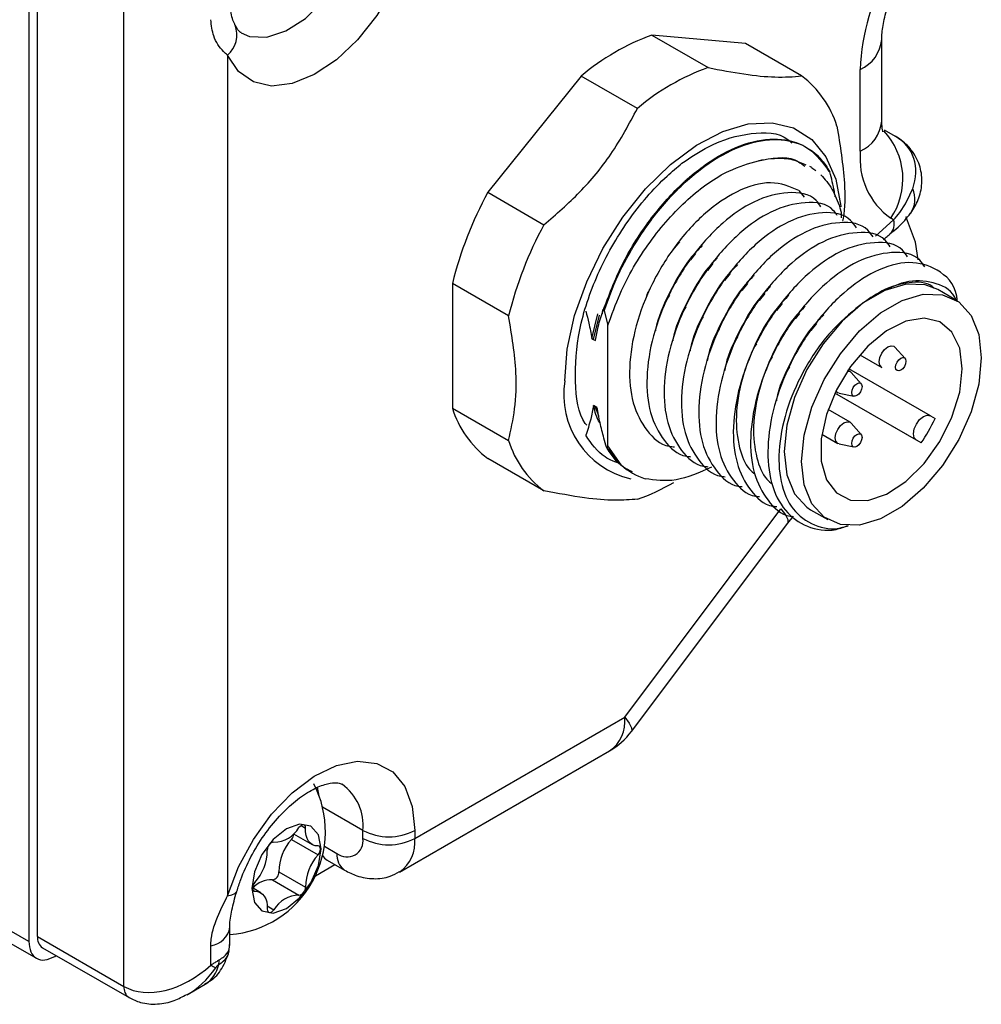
# Model space of a CAD drawing. Header units: millimetres. Extents: x 3 to 429, y 3 to 277.
# Tile 33 of 35: x 366 to 386, y 146 to 166. Entities that reach past the tile are written whole.
import ezdxf

# ---------------------------------------------------------------- set-up
doc = ezdxf.new("R2010")
doc.units = ezdxf.units.MM

msp = doc.modelspace()

# ---------------------------------------------------------------- linework, layer by layer
at = {"color": 7, "linetype": 'Continuous', "lineweight": 25}
for p, q in [((366.6788, 147.3206), (366.6788, 168.224)), ((366.502, 168.1222), (366.502, 147.2183)), ((368.4466, 146.3001), (368.4466, 167.2035)), ((379.2462, 165.758), (380.3952, 165.0947)), ((381.1583, 165.587), (379.2462, 165.758)), ((382.3074, 164.9237), (381.1583, 165.587)), ((383.9473, 163.9983), (383.9473, 165.6701)), ((370.5679, 165.3479), (370.5679, 148.1556)), ((383.508, 163.386), (383.508, 165.0578)), ((377.7995, 164.9229), (375.8874, 162.5442)), ((378.9486, 164.2595), (377.7995, 164.9229)), ((383.9945, 163.8224), (384.2237, 163.69)), ((382.2489, 162.5831), (382.3591, 162.4447)), ((375.8874, 162.5442), (377.0365, 161.8809)), ((383.0904, 162.2283), (383.1191, 162.1381)), ((383.1191, 162.1381), (383.1191, 162.0222)), ((383.8179, 161.6444), (384.1893, 161.9779)), ((384.1893, 161.9779), (384.1293, 162.0126)), ((384.4554, 162.0183), (384.4417, 162.0436)), ((379.8249, 161.5733), (379.8013, 161.5442)), ((379.6754, 161.359), (379.8181, 161.5302)), ((380.1394, 161.2898), (380.0351, 161.1604)), ((380.4929, 161.0857), (380.3811, 160.9469)), ((380.8465, 160.8816), (380.7307, 160.7378)), ((376.3132, 160.0166), (375.1641, 160.6799)), ((375.1641, 160.6799), (375.1641, 158.1303)), ((381.2, 160.6775), (381.0842, 160.5337)), ((385.444, 160.3501), (385.0904, 160.5542)), ((381.5536, 160.4734), (381.4378, 160.3296)), ((381.9071, 160.2693), (381.7913, 160.1255)), ((378.0178, 159.556), (378.1363, 160.0595)), ((378.0532, 159.5356), (378.1702, 160.0329)), ((378.2492, 160.1276), (378.2669, 160.1174)), ((378.2669, 160.1174), (378.3461, 159.8249)), ((382.2607, 160.0652), (382.1733, 159.9567)), ((378.3461, 157.3555), (378.3461, 159.8249)), ((382.6142, 159.8611), (382.4984, 159.7173)), ((378.0178, 159.556), (378.0532, 159.5356)), ((378.0532, 159.5356), (378.0885, 159.5152)), ((384.4231, 159.1449), (384.2164, 159.3776)), ((383.4958, 159.2214), (383.9451, 158.962)), ((384.9417, 157.9704), (383.2731, 158.9336)), ((383.2971, 158.8766), (383.2519, 158.9027)), ((383.525, 158.6265), (383.3184, 158.8591)), ((384.7503, 157.4169), (382.9856, 158.4356)), ((384.6542, 157.4724), (382.9856, 158.4356)), ((383.0019, 158.4697), (383.0471, 158.4436)), ((383.0729, 158.4339), (383.3777, 158.3713)), ((375.1641, 158.1303), (376.3132, 157.4669)), ((378.0865, 158.1648), (378.0512, 158.1852)), ((378.1219, 158.1444), (378.0865, 158.1648)), ((378.1565, 157.9729), (378.0865, 158.1648)), ((383.2971, 157.8396), (382.8478, 158.099)), ((384.9417, 157.9704), (385.0378, 157.9148)), ((383.525, 157.5895), (383.3184, 157.8221)), ((382.7211, 157.5948), (383.0471, 157.4066)), ((378.3325, 157.3177), (378.3148, 157.3279)), ((378.3461, 157.3555), (378.3325, 157.3177)), ((378.6172, 156.9672), (378.3325, 157.3177)), ((378.6172, 156.9672), (378.3461, 157.3555)), ((383.0729, 157.3969), (383.3777, 157.3343)), ((384.7503, 157.4169), (384.6542, 157.4724)), ((377.0365, 156.4378), (375.8874, 157.1011)), ((378.6886, 151.8046), (381.8844, 156.0662)), ((382.0238, 155.7786), (382.1388, 155.9221)), ((382.4912, 156.0517), (382.8447, 155.8476)), ((378.828, 151.517), (382.0238, 155.7786)), ((374.3951, 149.326), (378.6886, 151.8046)), ((374.0844, 148.6392), (378.3779, 151.1178)), ((372.4407, 150.1893), (372.4084, 150.3771)), ((373.3345, 149.4893), (372.5078, 149.9665)), ((372.0688, 149.5903), (372.1613, 149.5369)), ((373.3345, 149.326), (373.3345, 149.4893)), ((374.3951, 149.4893), (374.3951, 149.326)), ((371.8729, 149.3066), (372.4174, 148.9923)), ((371.9153, 149.4224), (372.2953, 149.203)), ((372.5457, 149.1689), (372.8041, 149.0197)), ((372.6059, 148.8805), (372.9595, 148.6764)), ((372.3617, 148.5602), (372.7613, 148.7908)), ((371.4817, 148.4783), (372.0261, 148.164)), ((371.6168, 148.6464), (372.1613, 148.3321)), ((371.2447, 148.2142), (371.0742, 148.3127)), ((371.083, 148.2676), (371.1226, 148.2448)), ((371.3789, 147.9461), (371.5139, 147.8682)), ((366.502, 147.2183), (365.9187, 147.555)), ((370.6156, 147.1555), (370.6156, 147.5119)), ((366.6788, 147.3206), (368.4466, 146.3001)), ((366.074, 147.2117), (366.6573, 146.875)), ((366.7824, 147.0916), (368.5502, 146.0711)), ((370.2239, 146.7368), (370.2239, 147.1315)), ((370.5904, 147.0049), (370.6107, 147.1552)), ((367.0322, 146.9121), (367.0628, 146.9298)), ((369.7571, 146.1412), (370.1069, 146.3431))]:
    msp.add_line(p, q, dxfattribs=at)
at = {"color": 7, "linetype": 'Continuous', "lineweight": 25, "flags": 128}
for points in [[(374.3951, 168.4331), (374.3431, 167.8813), (374.1898, 167.2983), (373.9432, 166.7146), (373.6163, 166.1608), (373.226, 165.6658), (372.7929, 165.2554), (372.3396, 164.9512), (371.8898, 164.7691), (371.467, 164.7185), (371.0933, 164.8022), (370.7883, 165.0157), (370.5679, 165.3479)], [(370.8422, 165.8065), (371.0174, 165.7342), (371.3699, 165.7195), (371.7603, 165.8455), (372.1595, 166.1028), (372.5374, 166.4719), (372.8655, 166.9252), (373.1193, 167.4285), (373.2796, 167.944), (373.3345, 168.4331)], [(377.4622, 158.6907), (377.5133, 159.3384), (377.6648, 160.0216), (377.9112, 160.7158), (378.2436, 161.3957), (378.65, 162.037), (379.1157, 162.6163), (379.6238, 163.1127), (380.156, 163.5083), (380.6932, 163.7889), (381.2157, 163.9441), (381.7048, 163.9686), (382.1429, 163.8612), (382.5139, 163.6261), (382.8046, 163.2715), (383.0045, 162.8104), (383.1062, 162.2595), (383.1075, 162.2452)], [(384.6905, 161.1639), (384.6389, 161.5222), (384.4554, 162.0183)], [(385.0904, 160.5542), (384.835, 160.6526), (384.4426, 160.6639), (384.0124, 160.538), (383.5692, 160.2822), (383.139, 159.9113), (382.7466, 159.447), (382.4149, 158.9162), (382.1632, 158.3498), (382.0061, 157.7806), (381.9527, 157.2418), (382.0061, 156.7647), (382.1632, 156.377), (382.4149, 156.1011), (382.4912, 156.0517)], [(382.3062, 157.0377), (382.3596, 157.5765), (382.5168, 158.1457), (382.7685, 158.7121), (383.1002, 159.2429), (383.4926, 159.7072), (383.9228, 160.0781), (384.3659, 160.3339), (384.7962, 160.4598), (385.1885, 160.4485), (385.5202, 160.3007), (385.7719, 160.0249), (385.9291, 159.6371), (385.9825, 159.16), (385.9291, 158.6212), (385.7719, 158.052), (385.5202, 157.4856), (385.1885, 156.9548), (384.7962, 156.4905), (384.3659, 156.1196), (383.9228, 155.8638), (383.4926, 155.7379), (383.1002, 155.7492), (382.7685, 155.897), (382.5168, 156.1728), (382.3596, 156.5606), (382.3062, 157.0377)], [(385.5939, 158.9357), (385.5402, 159.3563), (385.3829, 159.6836), (385.1338, 159.8934), (384.8113, 159.9701), (384.4393, 159.908), (384.0454, 159.7118), (383.6589, 159.3959), (383.3084, 158.9838), (383.0199, 158.5061), (382.8148, 157.9982), (382.7083, 157.4978), (382.7083, 157.0419), (382.8148, 156.6644), (383.0199, 156.3933), (383.3084, 156.2487), (383.6589, 156.2414), (384.0454, 156.3717), (384.4393, 156.6302), (384.8113, 156.9976), (385.1338, 157.4467), (385.3829, 157.9441), (385.5402, 158.453), (385.5939, 158.9357)], [(383.8933, 159.0765), (383.9068, 159.1624), (383.9451, 159.2507), (384.0025, 159.3281), (384.0701, 159.3827), (384.1378, 159.4062), (384.1951, 159.3951), (384.2164, 159.3776)], [(384.2292, 158.9642), (384.2373, 159.0158), (384.2603, 159.0688), (384.2947, 159.1152), (384.3353, 159.148), (384.3759, 159.1621), (384.4103, 159.1554), (384.4333, 159.1289), (384.4413, 159.0867), (384.4333, 159.0352), (384.4103, 158.9822), (384.3759, 158.9357), (384.3353, 158.903), (384.2947, 158.8889), (384.2603, 158.8956), (384.2373, 158.922), (384.2292, 158.9642)], [(383.9451, 158.962), (383.9451, 158.962), (383.9068, 159.0061), (383.8933, 159.0765)], [(383.242, 158.888), (383.2971, 158.8766), (383.3184, 158.8591)], [(383.3312, 158.4458), (383.3393, 158.4974), (383.3623, 158.5504), (383.3967, 158.5968), (383.4373, 158.6295), (383.4778, 158.6436), (383.5123, 158.637), (383.5352, 158.6105), (383.5433, 158.5683), (383.5352, 158.5168), (383.5123, 158.4637), (383.4778, 158.4173), (383.4373, 158.3846), (383.3967, 158.3705), (383.3623, 158.3772), (383.3393, 158.4036), (383.3312, 158.4458)], [(383.0729, 158.4339), (383.0471, 158.4436), (383.0097, 158.4856)], [(384.6542, 157.4724), (384.6101, 157.5231), (384.5947, 157.604), (384.6101, 157.7028), (384.6542, 157.8044), (384.7201, 157.8933), (384.7979, 157.9561), (384.8757, 157.9832), (384.9417, 157.9704)], [(382.9953, 157.5211), (383.0088, 157.607), (383.0471, 157.6953), (383.1044, 157.7727), (383.1721, 157.8273), (383.2397, 157.8508), (383.2971, 157.8396), (383.3184, 157.8221)], [(383.0729, 157.3969), (383.0471, 157.4066), (383.0088, 157.4507), (382.9953, 157.5211)], [(383.3312, 157.4088), (383.3393, 157.4603), (383.3623, 157.5134), (383.3967, 157.5598), (383.4373, 157.5925), (383.4778, 157.6066), (383.5123, 157.6), (383.5352, 157.5735), (383.5433, 157.5313), (383.5352, 157.4797), (383.5123, 157.4267), (383.4778, 157.3803), (383.4373, 157.3476), (383.3967, 157.3335), (383.3623, 157.3401), (383.3393, 157.3666), (383.3312, 157.4088)], [(381.8844, 156.0662), (381.9774, 155.9435), (382.026, 155.849), (382.0284, 155.7865), (382.0238, 155.7786)], [(378.6886, 151.8046), (378.7816, 151.6819), (378.8302, 151.5874), (378.8327, 151.5249), (378.828, 151.517)], [(370.5679, 148.1556), (370.7883, 148.7423), (371.0933, 149.3079), (371.467, 149.8231), (371.8898, 150.2607), (372.3396, 150.5979), (372.7929, 150.8171), (373.226, 150.9068), (373.6163, 150.8623), (373.9432, 150.686), (374.1898, 150.387), (374.3431, 149.981), (374.3951, 149.4893)], [(371.0629, 148.3004), (371.1167, 148.019), (371.27, 147.8426), (371.4994, 147.798), (371.77, 147.8921), (372.0406, 148.1104), (372.27, 148.4199), (372.4233, 148.7733), (372.4771, 149.1168), (372.4233, 149.3982), (372.27, 149.5746), (372.0406, 149.6192), (371.77, 149.5252), (371.4994, 149.3068), (371.27, 148.9974), (371.1167, 148.644), (371.0629, 148.3004)], [(372.1613, 149.5369), (372.1595, 149.5637), (372.1512, 149.585), (372.137, 149.5994), (372.118, 149.6055), (372.0956, 149.6031), (372.0716, 149.5922), (372.0478, 149.5737), (372.0261, 149.549)], [(372.4174, 149.1725), (372.3589, 149.1784), (372.3062, 149.1971), (372.2602, 149.2282), (372.222, 149.271), (372.1925, 149.3245), (372.1723, 149.3876), (372.1618, 149.4589), (372.1613, 149.5369)], [(372.4174, 148.9923), (372.4374, 149.0194), (372.4528, 149.0498), (372.4626, 149.0809), (372.466, 149.1104), (372.4626, 149.1361), (372.4528, 149.1559), (372.4374, 149.1683), (372.4174, 149.1725)], [(370.5679, 148.1556), (370.6534, 148.1711), (370.7152, 148.1979), (370.7509, 148.2347), (370.7567, 148.2488)], [(371.1226, 148.425), (371.1026, 148.3978), (371.0871, 148.3675), (371.0774, 148.3364), (371.074, 148.3068), (371.0774, 148.2812), (371.0871, 148.2614), (371.1026, 148.2489), (371.1226, 148.2448)], [(371.1226, 148.2448), (371.181, 148.2388), (371.2338, 148.2201), (371.2798, 148.189), (371.3179, 148.1463), (371.3474, 148.0928), (371.3677, 148.0297), (371.3782, 147.9583), (371.3787, 147.8803)], [(371.3787, 147.8803), (371.3805, 147.8536), (371.3888, 147.8322), (371.403, 147.8179), (371.422, 147.8117), (371.4444, 147.8142), (371.4684, 147.8251), (371.4921, 147.8436), (371.5139, 147.8682)]]:
    msp.add_lwpolyline(points, dxfattribs=at)
at = {"color": 7, "linetype": 'Continuous', "lineweight": 25}
for centre, radius, start, end in [((387.8339, 164.91), 4.3284, 148.85627, 178.0435), ((370.1938, 165.7676), 0.5622, 311.72098, 20.47923), ((380.8295, 161.3447), 4.6887, 109.73658, 130.25804), ((383.1962, 165.7454), 0.755, 294.38662, 354.16803), ((381.9786, 160.6814), 4.6887, 109.73658, 130.25804), ((381.0791, 163.2917), 2.0426, 17.16653, 53.03482), ((383.1966, 164.0732), 0.7544, 294.37466, 354.3052), ((382.9529, 162.8192), 1.4264, 325.56155, 43.60571), ((385.0099, 163.2382), 1.5092, 174.37962, 234.30196), ((384.1092, 162.4029), 0.516, 325.94183, 24.44229), ((382.9455, 158.7333), 8.0212, 151.63381, 165.95483), ((383.9174, 161.8926), 0.285, 315.71348, 17.42643), ((384.0945, 158.07), 8.0212, 151.63381, 165.95483), ((385.2801, 157.8974), 2.9354, 124.6384, 127.42936), ((379.2091, 158.4099), 1.7694, 170.86679, 257.03095), ((377.1157, 158.7331), 2.0426, 197.16653, 233.03482), ((381.8412, 159.4284), 3.5369, 325.33748, 334.66252), ((378.2647, 158.0698), 2.0426, 197.16653, 233.03482), ((379.4805, 157.8996), 1.2707, 227.2026, 252.78665), ((377.6305, 160.102), 4.0554, 288.96707, 300.54631), ((377.9751, 151.7137), 0.7193, 304.05635, 7.25583), ((377.628, 152.4169), 1.5, 299.99731, 323.13394), ((370.4525, 149.4692), 2.1146, 274.42342, 27.48071), ((372.3135, 149.5962), 1.0266, 354.02587, 54.67372), ((371.5146, 149.8435), 0.5902, 269.92498, 330.06965), ((373.8648, 150.5128), 1.1528, 242.60967, 297.39033), ((371.5363, 149.0969), 0.158, 98.15111, 184.25974), ((372.6034, 148.6434), 0.9866, 137.76393, 179.82471), ((371.7289, 149.4352), 0.1931, 318.22952, 355.14538), ((373.0112, 149.2736), 0.3275, 230.79671, 9.21404), ((373.8648, 150.3495), 1.1528, 242.60967, 297.39033), ((373.6429, 149.2523), 0.7559, 306.00232, 5.59381), ((370.3921, 149.0882), 0.9866, 317.76393, 359.82471), ((373.1479, 148.3291), 0.9866, 137.76393, 179.82471), ((372.7414, 149.1118), 0.2681, 209.99523, 239.65026), ((373.1796, 148.9828), 0.3773, 174.38012, 234.29625), ((371.4505, 147.9912), 0.488, 86.3408, 139.34856), ((371.4593, 148.6347), 0.158, 278.15111, 4.25974), ((372.0037, 148.3204), 0.158, 278.15111, 4.25974), ((372.0254, 147.5737), 0.5902, 89.92498, 150.06965), ((370.1637, 147.5853), 0.4578, 277.5555, 350.78828), ((366.9167, 147.2903), 0.2398, 172.74417, 235.94365), ((370.0091, 146.8384), 0.3868, 346.37916, 0.45627), ((369.7853, 146.8622), 0.6107, 301.78375, 349.1624), ((370.67, 147.3937), 0.794, 235.81706, 244.17219), ((368.6969, 146.2754), 0.2515, 174.37989, 234.29882)]:
    msp.add_arc(centre, radius, start, end, dxfattribs=at)
for centre, major_axis, ratio, start_param, end_param in [((383.0987, 162.6075), (1.4615, 0.7352), 0.6863353, 5.6578759, 6.7067163), ((369.5072, 147.7289), (1.2035, 1.3247), 0.6758505, 3.2873792, 4.5709074), ((369.5072, 147.7289), (0.5457, 1.7046), 0.6758568, 3.7630094, 4.2794573)]:
    msp.add_ellipse(centre, major_axis=major_axis, ratio=ratio, start_param=start_param, end_param=end_param, dxfattribs=at)
for points, knots in [([(383.9473, 165.6701), (383.9485, 165.7144), (383.9518, 165.8413), (383.9975, 166.1218), (384.1145, 166.5004), (384.2524, 166.8063), (384.3467, 166.9737), (384.3677, 167.0109)], [0, 0, 0, 0, 0.1356134, 0.3885127, 0.650751, 0.9223796, 1, 1, 1, 1]), ([(370.7216, 165.9645), (370.7187, 165.9701), (370.6828, 166.039), (370.6266, 166.2062), (370.624, 166.3884), (370.6231, 166.4594)], [0, 0, 0, 0, 0.0515466, 0.6307125, 1, 1, 1, 1]), ([(370.5679, 165.3479), (370.5394, 165.3734), (370.4298, 165.4711), (370.2657, 165.7004), (370.2368, 165.9597), (370.2239, 166.0753)], [0, 0, 0, 0, 0.1635352, 0.6272224, 1, 1, 1, 1]), ([(370.8453, 165.8102), (370.8289, 165.8178), (370.7929, 165.8345), (370.7468, 165.9168), (370.7215, 165.9619)], [0, 0, 0, 0, 0.4525756, 1, 1, 1, 1]), ([(380.3952, 165.0947), (380.6454, 165.0469), (381.1532, 164.9498), (381.8159, 164.8851), (382.1377, 164.9104), (382.3074, 164.9237)], [0, 0, 0, 0, 0.314584, 0.6385613, 1, 1, 1, 1]), ([(377.0365, 161.8809), (377.2866, 162.0971), (377.7944, 162.5361), (378.4572, 163.3402), (378.7789, 163.9421), (378.9486, 164.2595)], [0, 0, 0, 0, 0.314584, 0.6385613, 1, 1, 1, 1]), ([(383.97, 163.7846), (383.9713, 163.7818), (383.9753, 163.7732), (383.9507, 163.8567), (383.9482, 163.9627), (383.9473, 163.9983)], [0, 0, 0, 0, 0.2367241, 0.7429008, 1, 1, 1, 1]), ([(379.8598, 163.1376), (380.0418, 163.2604), (380.522, 163.5845), (381.2794, 163.7854), (381.8752, 163.7749), (382.0812, 163.5777), (382.1079, 163.5521)], [0, 0, 0, 0, 0.22108118, 0.58354054, 0.94599506, 1, 1, 1, 1]), ([(383.0307, 163.8945), (383.0939, 163.5024), (383.1998, 162.8452), (383.1964, 162.2077), (383.1501, 161.9721), (383.1462, 161.9523)], [0, 0, 0, 0, 0.5754481, 0.9642962, 1, 1, 1, 1]), ([(378.2492, 160.1276), (378.3678, 160.4426), (378.6036, 161.0692), (379.153, 161.9453), (379.7989, 162.6975), (380.5149, 163.2646), (381.2409, 163.6006), (381.9113, 163.6702), (382.4932, 163.4808), (382.7419, 163.1425), (382.8668, 162.9726)], [0, 0, 0, 0, 0.1225219, 0.2436759, 0.3674762, 0.4928282, 0.6176856, 0.7448219, 0.8718646, 1, 1, 1, 1]), ([(378.2669, 160.1174), (378.3561, 160.3625), (378.5328, 160.8478), (378.9611, 161.6212), (379.5283, 162.3868), (380.2315, 163.0457), (380.9627, 163.4821), (381.6622, 163.6657), (382.2735, 163.5768), (382.6711, 163.2992), (382.8333, 163.0432), (382.8845, 162.9624)], [0, 0, 0, 0, 0.0953894, 0.1888364, 0.315154, 0.4417616, 0.5657149, 0.6924423, 0.81859, 0.9427274, 1, 1, 1, 1]), ([(384.5379, 162.1156), (384.5947, 162.2052), (384.7101, 162.3875), (384.7833, 162.7189), (384.7484, 163.0675), (384.5958, 163.3792), (384.3996, 163.5799), (384.2652, 163.664), (384.2236, 163.69)], [0, 0, 0, 0, 0.18183441, 0.36967208, 0.5540671, 0.74574063, 0.92145418, 1, 1, 1, 1]), ([(378.3461, 159.8249), (378.4232, 160.0396), (378.6344, 160.6279), (379.1784, 161.5559), (379.9632, 162.4359), (380.7512, 162.9968), (381.2248, 163.1331), (381.4242, 163.1905)], [0, 0, 0, 0, 0.1353169, 0.3707271, 0.6037831, 0.8331167, 1, 1, 1, 1]), ([(381.4242, 163.1905), (381.6933, 163.2427), (382.0588, 163.3136), (382.3057, 163.1281), (382.3709, 163.0792)], [0, 0, 0, 0, 0.7362296, 1, 1, 1, 1]), ([(381.4242, 163.1905), (381.4468, 163.1956), (381.5598, 163.2213), (381.8028, 163.2502), (382.1159, 163.2338), (382.3095, 163.1457), (382.396, 163.1064)], [0, 0, 0, 0, 0.0625254, 0.3130175, 0.6929773, 1, 1, 1, 1]), ([(377.911, 157.7829), (377.9016, 157.7941), (377.7336, 157.995), (377.6498, 158.6684), (377.7186, 159.7165), (378.1028, 160.8809), (378.7316, 161.9859), (379.366, 162.7274), (379.7581, 163.0531), (379.8598, 163.1376)], [0, 0, 0, 0, 0.0108534, 0.1936728, 0.376432, 0.5616959, 0.747347, 0.9344366, 1, 1, 1, 1]), ([(382.4701, 163.0779), (382.4867, 163.0682), (382.532, 163.042), (382.5721, 163.0074), (382.5975, 162.9855)], [0, 0, 0, 0, 0.3680314, 1, 1, 1, 1]), ([(382.9967, 162.4486), (382.9907, 162.4852), (382.974, 162.5877), (382.9348, 162.7597), (382.9013, 162.8948), (382.8845, 162.9624)], [0, 0, 0, 0, 0.2168753, 0.6081417, 1, 1, 1, 1]), ([(380.0484, 162.882), (380.0272, 162.8641), (379.9847, 162.8282), (379.9419, 162.7921), (379.9205, 162.774)], [0, 0, 0, 0, 0.5000086, 1, 1, 1, 1]), ([(382.7016, 162.9025), (382.7826, 162.8118), (382.947, 162.6274), (383.0421, 162.3627), (383.0904, 162.2283)], [0, 0, 0, 0, 0.4920425, 1, 1, 1, 1]), ([(382.2489, 162.5831), (382.0667, 162.6592), (381.7003, 162.8123), (381.0067, 162.608), (380.3273, 162.1483), (379.7239, 161.4904), (379.2269, 160.6842), (378.8925, 159.8101), (378.7569, 158.9575), (378.8294, 158.2023), (379.1203, 157.6525), (379.4348, 157.3574), (379.6689, 157.3391), (379.7062, 157.3362)], [0, 0, 0, 0, 0.1076429, 0.2164997, 0.3112821, 0.4081271, 0.5030363, 0.5992677, 0.695499, 0.7904083, 0.8872532, 0.9820356, 1, 1, 1, 1]), ([(382.7034, 162.2466), (382.6716, 162.2935), (382.5227, 162.5135), (382.033, 162.5771), (381.3651, 162.411), (380.6796, 161.9424), (380.0778, 161.2868), (379.5804, 160.48), (379.2461, 159.606), (379.1104, 158.7535), (379.1828, 157.9979), (379.4744, 157.4496), (379.7807, 157.1565), (380.0053, 157.1374), (380.0336, 157.135)], [0, 0, 0, 0, 0.0284957, 0.133519, 0.2397266, 0.3322024, 0.4266905, 0.51929, 0.6131794, 0.7070689, 0.7996683, 0.8941564, 0.9866322, 1, 1, 1, 1]), ([(384.1893, 161.9779), (384.2323, 162.0288), (384.4057, 162.2342), (384.5046, 162.4524), (384.579, 162.6164)], [0, 0, 0, 0, 0.2479093, 1, 1, 1, 1]), ([(383.0371, 162.0685), (383.0113, 162.1059), (382.8674, 162.3146), (382.3855, 162.3715), (381.7189, 162.2073), (381.0331, 161.7382), (380.4313, 161.0827), (379.934, 160.2758), (379.5997, 159.4019), (379.464, 158.5494), (379.5363, 157.7938), (379.8279, 157.2455), (380.1342, 156.9524), (380.3588, 156.9333), (380.3872, 156.9309)], [0, 0, 0, 0, 0.02302058, 0.1286357, 0.23544189, 0.32843887, 0.42345945, 0.51658079, 0.61099939, 0.70541798, 0.79853933, 0.8935599, 0.98655688, 1, 1, 1, 1]), ([(383.4268, 161.817), (383.3901, 161.8719), (383.2372, 162.101), (382.7409, 162.1701), (382.072, 162.0026), (381.3867, 161.5342), (380.7849, 160.8786), (380.2875, 160.0718), (379.9532, 159.1978), (379.8175, 158.3453), (379.8899, 157.5897), (380.1815, 157.0414), (380.4878, 156.7483), (380.7124, 156.7292), (380.7407, 156.7268)], [0, 0, 0, 0, 0.03294445, 0.13748676, 0.24320805, 0.33526039, 0.42931578, 0.52149122, 0.61495074, 0.70841026, 0.8005857, 0.89464109, 0.98669344, 1, 1, 1, 1]), ([(384.1116, 161.6957), (384.1698, 161.739), (384.3409, 161.8664), (384.4566, 162.0173), (384.533, 162.1169)], [0, 0, 0, 0, 0.3399201, 1, 1, 1, 1]), ([(383.7674, 161.6299), (383.7346, 161.6785), (383.5849, 161.9003), (383.0938, 161.965), (382.4257, 161.7987), (381.7402, 161.3301), (381.1384, 160.6745), (380.6411, 159.8676), (380.3068, 158.9937), (380.1711, 158.1412), (380.2434, 157.3856), (380.5351, 156.8373), (380.8413, 156.5442), (381.0659, 156.5251), (381.0943, 156.5227)], [0, 0, 0, 0, 0.0294019, 0.1343272, 0.2404358, 0.3328253, 0.4272253, 0.5197384, 0.6135402, 0.7073421, 0.7998552, 0.8942551, 0.9866447, 1, 1, 1, 1]), ([(384.1209, 161.4258), (384.0881, 161.4744), (383.9384, 161.6962), (383.4474, 161.7609), (382.7793, 161.5946), (382.0938, 161.126), (381.492, 160.4704), (380.9946, 159.6635), (380.6603, 158.7896), (380.5247, 157.9371), (380.597, 157.1815), (380.8886, 156.6332), (381.1949, 156.3401), (381.4195, 156.321), (381.4478, 156.3186)], [0, 0, 0, 0, 0.0294019, 0.1343272, 0.2404358, 0.3328253, 0.4272253, 0.5197384, 0.6135402, 0.7073421, 0.7998552, 0.8942551, 0.9866447, 1, 1, 1, 1]), ([(383.9828, 161.5717), (384.0008, 161.5901), (384.0463, 161.6364), (384.0924, 161.6715), (384.1203, 161.6927)], [0, 0, 0, 0, 0.3968815, 1, 1, 1, 1]), ([(380.2748, 161.4563), (380.1933, 161.3722), (379.9342, 161.1048), (379.6016, 160.5032), (379.358, 159.975), (379.3186, 159.7173), (379.3173, 159.7088)], [0, 0, 0, 0, 0.1830756, 0.5817992, 0.9860797, 1, 1, 1, 1]), ([(380.1785, 161.3692), (380.1705, 161.3594), (380.1546, 161.3399), (380.1378, 161.3193), (380.1294, 161.3089)], [0, 0, 0, 0, 0.5000467, 1, 1, 1, 1]), ([(384.4745, 161.2217), (384.4417, 161.2703), (384.292, 161.4921), (383.8009, 161.5568), (383.1328, 161.3905), (382.4473, 160.9219), (381.8455, 160.2663), (381.3482, 159.4594), (381.0139, 158.5855), (380.8782, 157.733), (380.9505, 156.9774), (381.2422, 156.4291), (381.5484, 156.136), (381.773, 156.1169), (381.8014, 156.1145)], [0, 0, 0, 0, 0.02940195, 0.13432722, 0.24043578, 0.33282533, 0.42722526, 0.51973836, 0.61354024, 0.70734211, 0.79985521, 0.89425514, 0.98664469, 1, 1, 1, 1]), ([(380.5862, 161.2061), (380.5193, 161.1365), (380.2754, 160.8829), (379.9557, 160.2983), (379.7115, 159.7709), (379.6721, 159.5132), (379.6708, 159.5047)], [0, 0, 0, 0, 0.1557613, 0.5678164, 0.9856142, 1, 1, 1, 1]), ([(380.5321, 161.165), (380.5241, 161.1553), (380.5082, 161.1358), (380.4914, 161.1151), (380.483, 161.1048)], [0, 0, 0, 0, 0.5000467, 1, 1, 1, 1]), ([(384.828, 161.0176), (384.7952, 161.0662), (384.6455, 161.288), (384.1545, 161.3527), (383.4864, 161.1864), (382.8009, 160.7178), (382.1991, 160.0622), (381.7017, 159.2553), (381.3674, 158.3814), (381.2318, 157.5289), (381.3039, 156.773), (381.5963, 156.2262), (381.895, 155.9346), (382.1111, 155.9149), (382.1315, 155.913)], [0, 0, 0, 0, 0.02951183, 0.13482924, 0.24133436, 0.3340692, 0.42882193, 0.52168078, 0.61583323, 0.70998567, 0.80284452, 0.89759725, 0.99033209, 1, 1, 1, 1]), ([(380.9986, 161.0664), (380.9113, 160.9765), (380.6462, 160.7036), (380.3085, 160.0953), (380.0651, 159.5668), (380.0257, 159.3091), (380.0244, 159.3005)], [0, 0, 0, 0, 0.1934246, 0.5870971, 0.986256, 1, 1, 1, 1]), ([(380.8856, 160.9609), (380.8777, 160.9512), (380.8617, 160.9317), (380.8449, 160.911), (380.8365, 160.9007)], [0, 0, 0, 0, 0.5000467, 1, 1, 1, 1]), ([(385.4954, 160.3142), (385.4911, 160.3505), (385.4541, 160.6661), (385.1095, 160.9861), (384.5243, 161.1684), (383.8362, 160.9777), (383.1554, 160.5148), (382.5524, 159.8578), (382.0553, 159.0512), (381.7211, 158.1777), (381.5848, 157.3234), (381.6596, 156.5743), (381.9417, 156.0016), (382.4065, 155.6807), (382.8731, 155.5877), (383.1832, 155.6974), (383.2681, 155.7274)], [0, 0, 0, 0, 0.0121821, 0.1057566, 0.1921022, 0.2794217, 0.3554514, 0.4331355, 0.5092669, 0.5864588, 0.6636508, 0.7397821, 0.8174662, 0.893496, 0.9708279, 1, 1, 1, 1]), ([(381.3354, 160.844), (381.2539, 160.7599), (380.9949, 160.4924), (380.6623, 159.8909), (380.4186, 159.3627), (380.3792, 159.105), (380.3779, 159.0964)], [0, 0, 0, 0, 0.1830756, 0.5817992, 0.9860797, 1, 1, 1, 1]), ([(381.2392, 160.7568), (381.2312, 160.7471), (381.2153, 160.7276), (381.1985, 160.7069), (381.1901, 160.6966)], [0, 0, 0, 0, 0.5000467, 1, 1, 1, 1]), ([(385.479, 160.3186), (385.4661, 160.3471), (385.3704, 160.5595), (385.0073, 160.7235), (384.4584, 160.7667), (384.0498, 160.5607), (383.8582, 160.4642)], [0, 0, 0, 0, 0.0513378, 0.3822613, 0.7104826, 1, 1, 1, 1]), ([(379.1437, 160.434), (379.1456, 160.4403), (379.1603, 160.4901), (379.1911, 160.5371), (379.2181, 160.5781)], [0, 0, 0, 0, 0.1256606, 1, 1, 1, 1]), ([(381.6701, 160.6192), (381.5951, 160.5416), (381.3429, 160.2804), (381.016, 159.6864), (380.7722, 159.1586), (380.7328, 158.9009), (380.7315, 158.8923)], [0, 0, 0, 0, 0.1710428, 0.5756394, 0.9858746, 1, 1, 1, 1]), ([(381.5927, 160.5527), (381.5848, 160.543), (381.5688, 160.5235), (381.5521, 160.5028), (381.5437, 160.4925)], [0, 0, 0, 0, 0.5000467, 1, 1, 1, 1]), ([(385.0284, 160.5715), (385.0115, 160.5874), (384.881, 160.7098), (384.5082, 160.7181), (383.9941, 160.5855), (383.6495, 160.3384), (383.496, 160.2283)], [0, 0, 0, 0, 0.050439, 0.3883049, 0.727499, 1, 1, 1, 1]), ([(379.1418, 160.4346), (379.1412, 160.433), (379.1368, 160.4212), (379.1324, 160.4092), (379.1285, 160.3988)], [0, 0, 0, 0, 0.1330249, 1, 1, 1, 1]), ([(379.6018, 160.4393), (379.5653, 160.3833), (379.5272, 160.3249), (379.508, 160.2621), (379.5072, 160.2595)], [0, 0, 0, 0, 0.95897411, 1, 1, 1, 1]), ([(382.0425, 160.4358), (381.9613, 160.3517), (381.7033, 160.0845), (381.3559, 159.4797), (381.0595, 158.7132), (380.9399, 157.9515), (381.0109, 157.3302), (381.1664, 156.9314), (381.3185, 156.8052), (381.36, 156.7708)], [0, 0, 0, 0, 0.0808924, 0.2570694, 0.4357017, 0.614334, 0.7905109, 0.9429062, 1, 1, 1, 1]), ([(381.9463, 160.3486), (381.9383, 160.3389), (381.9224, 160.3194), (381.9056, 160.2987), (381.8972, 160.2884)], [0, 0, 0, 0, 0.5000467, 1, 1, 1, 1]), ([(378.2387, 160.1545), (378.236, 160.1357), (378.2313, 160.1038), (378.2267, 160.0717), (378.2247, 160.0584)], [0, 0, 0, 0, 0.5855215, 1, 1, 1, 1]), ([(379.5051, 160.2565), (379.5013, 160.2463), (379.4937, 160.2259), (379.4859, 160.2051), (379.482, 160.1947)], [0, 0, 0, 0, 0.4999965, 1, 1, 1, 1]), ([(379.9373, 160.2014), (379.908, 160.1564), (379.8771, 160.109), (379.8615, 160.058), (379.8607, 160.0554)], [0, 0, 0, 0, 0.9494553, 1, 1, 1, 1]), ([(382.3805, 160.2147), (382.3047, 160.136), (382.0522, 159.8739), (381.7096, 159.2753), (381.413, 158.5091), (381.2935, 157.7474), (381.3645, 157.1261), (381.5199, 156.7273), (381.6721, 156.6011), (381.7135, 156.5667)], [0, 0, 0, 0, 0.0760171, 0.2531286, 0.4327084, 0.6122883, 0.7893997, 0.9426034, 1, 1, 1, 1]), ([(383.496, 160.2283), (383.2913, 160.058), (382.8819, 159.7174), (382.3688, 158.9769), (381.9988, 158.1614), (381.8185, 157.3356), (381.8544, 156.597), (382.1027, 156.0206), (382.5531, 155.7121), (382.9671, 155.6192), (383.2236, 155.7175), (383.2589, 155.731)], [0, 0, 0, 0, 0.1184819, 0.236961, 0.3558796, 0.4782189, 0.6004956, 0.7257741, 0.8519411, 0.9796184, 1, 1, 1, 1]), ([(382.2998, 160.1445), (382.2919, 160.1348), (382.2759, 160.1152), (382.2592, 160.0946), (382.2508, 160.0843)], [0, 0, 0, 0, 0.5000467, 1, 1, 1, 1]), ([(376.3132, 157.4669), (376.3612, 157.6785), (376.4585, 158.1067), (376.4906, 158.955), (376.379, 159.6223), (376.3132, 160.0166)], [0, 0, 0, 0, 0.2855375, 0.5779012, 1, 1, 1, 1]), ([(377.8949, 160.1118), (377.9156, 160.031), (377.9635, 159.8442), (377.9981, 159.6604), (378.0178, 159.556)], [0, 0, 0, 0, 0.4322686, 1, 1, 1, 1]), ([(378.0885, 159.5152), (378.1063, 159.6099), (378.1355, 159.7649), (378.1927, 159.9661), (378.2304, 160.0737), (378.2492, 160.1276)], [0, 0, 0, 0, 0.4392217, 0.719339, 1, 1, 1, 1]), ([(379.8586, 160.0524), (379.8548, 160.0422), (379.8472, 160.0218), (379.8395, 160.001), (379.8356, 159.9906)], [0, 0, 0, 0, 0.4999965, 1, 1, 1, 1]), ([(380.2908, 159.9973), (380.2615, 159.9523), (380.2307, 159.9049), (380.2151, 159.8539), (380.2143, 159.8513)], [0, 0, 0, 0, 0.9494553, 1, 1, 1, 1]), ([(382.7603, 160.0393), (382.6751, 159.9514), (382.4122, 159.6805), (382.0763, 159.0746), (381.8328, 158.5463), (381.7935, 158.2886), (381.7921, 158.28)], [0, 0, 0, 0, 0.1897054, 0.5851932, 0.9861926, 1, 1, 1, 1]), ([(382.6534, 159.9404), (382.6454, 159.9307), (382.6295, 159.9111), (382.6127, 159.8905), (382.6043, 159.8802)], [0, 0, 0, 0, 0.5000467, 1, 1, 1, 1]), ([(380.2122, 159.8483), (380.2084, 159.8381), (380.2008, 159.8177), (380.193, 159.7969), (380.1891, 159.7865)], [0, 0, 0, 0, 0.49999654, 1, 1, 1, 1]), ([(380.6189, 159.7456), (380.5997, 159.7161), (380.579, 159.6842), (380.5686, 159.6498), (380.5678, 159.6472)], [0, 0, 0, 0, 0.924929, 1, 1, 1, 1]), ([(380.5657, 159.6442), (380.5619, 159.634), (380.5543, 159.6136), (380.5466, 159.5928), (380.5427, 159.5824)], [0, 0, 0, 0, 0.4999965, 1, 1, 1, 1]), ([(380.9979, 159.5891), (380.9686, 159.5441), (380.9378, 159.4967), (380.9222, 159.4457), (380.9214, 159.4431)], [0, 0, 0, 0, 0.9494553, 1, 1, 1, 1]), ([(380.9193, 159.4401), (380.9155, 159.4299), (380.9079, 159.4095), (380.9001, 159.3887), (380.8962, 159.3783)], [0, 0, 0, 0, 0.4999965, 1, 1, 1, 1]), ([(381.3827, 159.4434), (381.341, 159.3794), (381.2977, 159.313), (381.2757, 159.2416), (381.2749, 159.239)], [0, 0, 0, 0, 0.9639073, 1, 1, 1, 1]), ([(381.2728, 159.236), (381.269, 159.2258), (381.2614, 159.2053), (381.2537, 159.1846), (381.2498, 159.1742)], [0, 0, 0, 0, 0.4999965, 1, 1, 1, 1]), ([(381.705, 159.1809), (381.6757, 159.1359), (381.6449, 159.0885), (381.6293, 159.0375), (381.6285, 159.0349)], [0, 0, 0, 0, 0.9494553, 1, 1, 1, 1]), ([(381.6264, 159.0319), (381.6226, 159.0217), (381.615, 159.0012), (381.6072, 158.9805), (381.6034, 158.9701)], [0, 0, 0, 0, 0.4999965, 1, 1, 1, 1]), ([(382.0586, 158.9768), (382.0293, 158.9318), (381.9984, 158.8844), (381.9828, 158.8334), (381.982, 158.8308)], [0, 0, 0, 0, 0.9494553, 1, 1, 1, 1]), ([(381.9799, 158.8278), (381.9761, 158.8176), (381.9685, 158.7971), (381.9608, 158.7764), (381.9569, 158.766)], [0, 0, 0, 0, 0.4999965, 1, 1, 1, 1]), ([(378.0512, 158.1852), (378.0334, 158.0905), (378.0043, 157.9355), (377.947, 157.7343), (377.9094, 157.6267), (377.8905, 157.5728)], [0, 0, 0, 0, 0.4392217, 0.719339, 1, 1, 1, 1]), ([(378.1865, 157.8252), (378.1838, 157.8288), (378.1138, 157.9213), (378.0819, 158.0558), (378.0512, 158.1852)], [0, 0, 0, 0, 0.0384748, 1, 1, 1, 1]), ([(378.3148, 157.3279), (378.2974, 157.39), (378.2502, 157.5581), (378.1819, 157.8316), (378.1419, 158.04), (378.1219, 158.1444)], [0, 0, 0, 0, 0.226096, 0.6123216, 1, 1, 1, 1]), ([(378.6091, 156.9854), (378.4968, 157.0259), (378.2014, 157.1324), (378.0095, 157.4043), (377.8905, 157.5728)], [0, 0, 0, 0, 0.38002858, 1, 1, 1, 1]), ([(378.8472, 156.8243), (378.7833, 156.8544), (378.5639, 156.9576), (378.4181, 157.1743), (378.3148, 157.3279)], [0, 0, 0, 0, 0.2913121, 1, 1, 1, 1]), ([(380.4632, 156.9224), (380.2155, 156.8119), (379.7265, 156.5939), (379.31, 156.6555), (379.1045, 156.6858)], [0, 0, 0, 0, 0.5067343, 1, 1, 1, 1]), ([(378.9486, 156.2668), (378.8027, 156.2544), (378.5065, 156.2293), (377.8661, 156.2811), (377.3229, 156.3837), (377.0365, 156.4378)], [0, 0, 0, 0, 0.314584, 0.6385613, 1, 1, 1, 1]), ([(370.7567, 148.2488), (370.7818, 148.3274), (370.856, 148.5595), (371.0346, 148.9526), (371.3054, 149.3968), (371.6214, 149.7896), (371.9566, 150.1047), (372.2818, 150.3245), (372.5645, 150.4439), (372.7705, 150.4723), (372.8641, 150.458), (372.8941, 150.437), (372.9048, 150.4295)], [0, 0, 0, 0, 0.0574747, 0.1697522, 0.2827999, 0.3957109, 0.5072365, 0.6165424, 0.7234163, 0.8295484, 0.938859, 1, 1, 1, 1]), ([(372.9595, 148.6764), (373.0422, 148.6345), (373.2297, 148.5396), (373.5491, 148.4888), (373.8585, 148.5202), (374.0189, 148.6157), (374.0813, 148.6529)], [0, 0, 0, 0, 0.2340612, 0.5306256, 0.8175456, 1, 1, 1, 1]), ([(370.6157, 147.5125), (370.6157, 147.5128), (370.6048, 147.5972), (370.6443, 147.8165), (370.7044, 148.0742), (370.751, 148.2284), (370.7575, 148.2499)], [0, 0, 0, 0, 0.0017993, 0.4517972, 0.9234822, 1, 1, 1, 1]), ([(370.2239, 147.1315), (370.2258, 147.1771), (370.2341, 147.3843), (370.355, 147.7324), (370.505, 148.0305), (370.5679, 148.1556)], [0, 0, 0, 0, 0.14067, 0.6393642, 1, 1, 1, 1]), ([(366.502, 147.2183), (366.51, 147.1426), (366.5259, 146.9914), (366.6485, 146.8598), (366.8238, 146.8194), (366.9627, 146.8812), (367.0322, 146.9121)], [0, 0, 0, 0, 0.25000103, 0.5, 0.74999897, 1, 1, 1, 1]), ([(370.3959, 146.8415), (370.4284, 146.8629), (370.5164, 146.9208), (370.6029, 147.0294), (370.606, 147.1181), (370.6073, 147.1559)], [0, 0, 0, 0, 0.2510899, 0.6804328, 1, 1, 1, 1]), ([(370.0977, 146.3535), (370.137, 146.3721), (370.2808, 146.44), (370.4769, 146.6705), (370.558, 146.9003), (370.601, 147.0223)], [0, 0, 0, 0, 0.1500375, 0.5489348, 1, 1, 1, 1]), ([(370.2239, 146.7368), (370.241, 146.7474), (370.2822, 146.7727), (370.3406, 146.809), (370.3788, 146.8315), (370.3959, 146.8415)], [0, 0, 0, 0, 0.28211844, 0.67812971, 1, 1, 1, 1]), ([(370.3851, 146.7473), (370.4173, 146.7691), (370.5045, 146.8282), (370.5806, 146.9185), (370.5869, 146.9905), (370.5882, 147.0052)], [0, 0, 0, 0, 0.3173002, 0.8599226, 1, 1, 1, 1]), ([(370.3851, 146.7473), (370.3813, 146.7448), (370.3753, 146.7408), (370.3604, 146.7268), (370.3433, 146.7059), (370.3302, 146.6876), (370.3241, 146.679)], [0, 0, 0, 0, 0.1639046, 0.2590441, 0.6546862, 1, 1, 1, 1]), ([(368.5502, 146.0711), (368.628, 146.0339), (368.8098, 145.9472), (369.1339, 145.9253), (369.4584, 145.9868), (369.6471, 146.0909), (369.7302, 146.1367)], [0, 0, 0, 0, 0.2091823, 0.4882455, 0.7746523, 1, 1, 1, 1])]:
    msp.add_open_spline(points, degree=3, knots=knots, dxfattribs=at)

doc.saveas('drawing.dxf')
